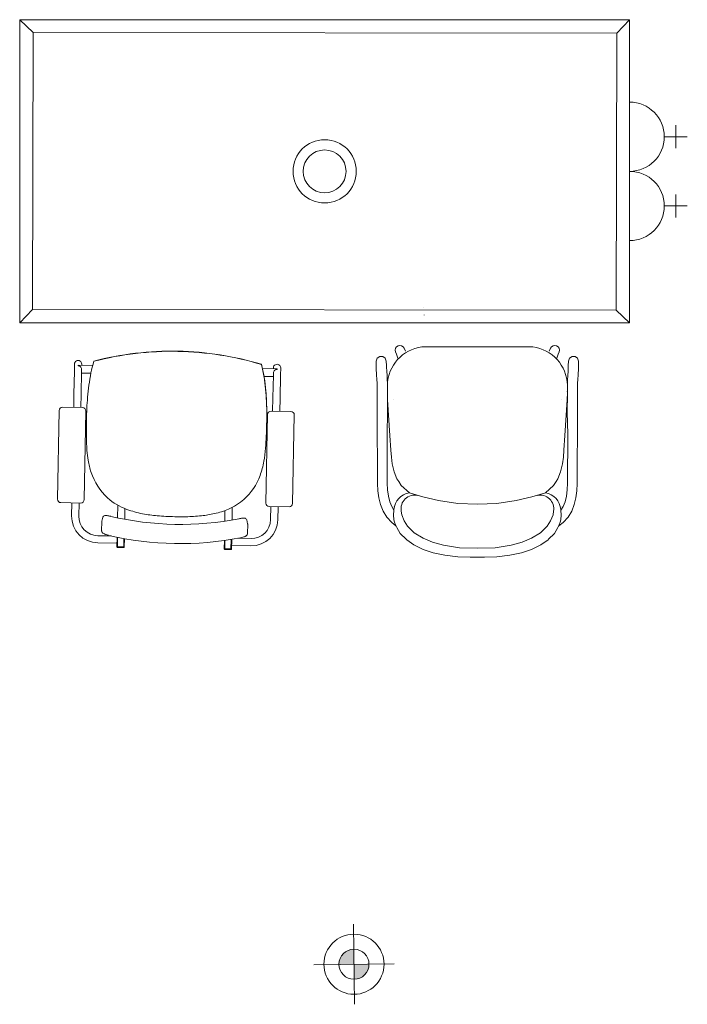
# Model space of a CAD drawing. Header units: millimetres. Extents: x -1131 to 37929, y -9154 to 9180.
# Tile 23 of 85: x 5499 to 7166, y 3839 to 6296. Entities that reach past the tile are written whole.
import ezdxf

# ---------------------------------------------------------------- set-up
doc = ezdxf.new("R2010")
doc.units = ezdxf.units.MM
doc.layers.add('GREYSCALE', color=9, linetype='Continuous', lineweight=0, true_color=0x808080)

# ---------------------------------------------------------------- blocks, each defined once
blk = doc.blocks.new('FLOOR PLAN')
at = {"layer": 'GREYSCALE'}
h = blk.add_hatch(color=256, dxfattribs=at)
h.dxf.hatch_style = 1
h.paths.add_polyline_path([(6714.9, 13092.5), (6714.5, 13130, 0.414214), (6677.4, 13092)])
h.paths.add_polyline_path([(6714.9, 13092.5), (6715.4, 13055, 0.414214), (6752.4, 13093)])
for p, q in [((5880.4, 15449.9), (5913.9, 15417.8)), ((7403.1, 15449.9), (7371, 15416.5)), ((7403.1, 15244.2), (7403.1, 15071.4)), ((7518.3, 15186.6), (7518.3, 15129)), ((7489.5, 15157.8), (7547.1, 15157.8)), ((7403.1, 15071.4), (7403.1, 14898.6)), ((7518.3, 15013.8), (7518.3, 14956.2)), ((7489.5, 14985), (7547.1, 14985)), ((5880.4, 14693), (5912.5, 14726.4)), ((6889.6, 14730.9), (6889.6, 14730.6)), ((7403.1, 14693), (7369.6, 14725.1)), ((6889.9, 14713.1), (6889.9, 14712.8)), ((6275.3, 14622.1), (6275.3, 14622.6)), ((6275.3, 14622.6), (6275.3, 14622.6)), ((6275.3, 14622.1), (6275.3, 14622.6)), ((6275.3, 14622.1), (6275.3, 14622.1)), ((6275.3, 14622.1), (6275.3, 14622.1)), ((6275.3, 14622.1), (6275.3, 14622.1)), ((6275.3, 14622.1), (6275.3, 14622.1)), ((6817.8, 14625.5), (6818.7, 14629.9)), ((6818.7, 14621.1), (6817.8, 14625.5)), ((6818.7, 14629.9), (6821.2, 14633.7)), ((6821.2, 14633.7), (6825, 14636.2)), ((6825, 14636.2), (6829.4, 14637.1)), ((6829.4, 14637.1), (6833.8, 14636.2)), ((6833.8, 14636.2), (6837.6, 14633.7)), ((6837.6, 14633.7), (6840.1, 14629.9)), ((6840.1, 14629.9), (6840.2, 14629.8)), ((6840.2, 14629.8), (6843.6, 14622.8)), ((7161.4, 14633.2), (6884.6, 14633.2)), ((7205.7, 14629.8), (7202.3, 14622.8)), ((7205.8, 14629.9), (7205.7, 14629.8)), ((7208.3, 14633.7), (7205.8, 14629.9)), ((7212.1, 14636.2), (7208.3, 14633.7)), ((7216.5, 14637.1), (7212.1, 14636.2)), ((7220.9, 14636.2), (7216.5, 14637.1)), ((7224.7, 14633.7), (7220.9, 14636.2)), ((7227.2, 14629.9), (7224.7, 14633.7)), ((7228.1, 14625.5), (7227.2, 14629.9)), ((7227.2, 14621.1), (7228.1, 14625.5)), ((6065.4, 14597.7), (6065.4, 14597.7)), ((6065.4, 14597.3), (6065.4, 14597.3)), ((6773.1, 14605.1), (6770.7, 14598)), ((6770.7, 14598), (6770.7, 14597.8)), ((6770.7, 14597.8), (6770.7, 14597.6)), ((6770.7, 14597.6), (6770.7, 14577.9)), ((6779.1, 14609.6), (6773.1, 14605.1)), ((6786.7, 14609.6), (6779.1, 14609.6)), ((6792.8, 14605.1), (6786.7, 14609.6)), ((6795.1, 14598), (6792.8, 14605.1)), ((6795.1, 14598), (6796.5, 14586.9)), ((6818.8, 14621), (6818.7, 14621.1)), ((6821.4, 14615.3), (6818.8, 14621)), ((6824.6, 14605.2), (6821.4, 14615.3)), ((7221.3, 14605.2), (7224.5, 14615.3)), ((7224.5, 14615.3), (7227.1, 14621)), ((7227.1, 14621), (7227.2, 14621.1)), ((7250.8, 14598), (7249.5, 14586.9)), ((7250.8, 14598), (7253.2, 14605.1)), ((7253.2, 14605.1), (7259.3, 14609.6)), ((7259.3, 14609.6), (7266.8, 14609.6)), ((7266.8, 14609.6), (7272.9, 14605.1)), ((7272.9, 14605.1), (7275.2, 14598)), ((7275.2, 14598), (7275.2, 14597.8)), ((7275.2, 14597.8), (7275.2, 14597.6)), ((7275.2, 14597.6), (7275.2, 14577.9)), ((6016.8, 14572.4), (6015.8, 14515.3)), ((6016.8, 14572.4), (6017.2, 14590.4)), ((6026.2, 14587.7), (6026.2, 14586.3)), ((6026.2, 14586.3), (6026.2, 14586.3)), ((6026.3, 14587.7), (6062.6, 14587)), ((6026.3, 14587.7), (6026.3, 14587.7)), ((6035, 14572.1), (6035.1, 14577)), ((6035.3, 14587.5), (6035.3, 14590)), ((6486.6, 14579.1), (6522.8, 14578.4)), ((6513.9, 14578.6), (6513.9, 14581.1)), ((6517.4, 14575.1), (6517.4, 14575.1)), ((6522.9, 14577), (6523, 14578.4)), ((6523, 14578.4), (6523, 14578.4)), ((6531.8, 14562.8), (6532.1, 14580.7)), ((6770.7, 14577.9), (6771, 14565.4)), ((6796.5, 14586.9), (6796.5, 14583.9)), ((6796.5, 14583.9), (6796.7, 14571.7)), ((7249.4, 14583.9), (7249.2, 14571.7)), ((7249.5, 14586.9), (7249.4, 14583.9)), ((7275.2, 14577.9), (7274.9, 14565.4)), ((6035, 14572.1), (6033.9, 14514.9)), ((6034.9, 14568), (6058.2, 14567.6)), ((6490.3, 14559.5), (6513.5, 14559)), ((6513.6, 14563.1), (6512.5, 14506)), ((6513.6, 14563.1), (6513.7, 14568)), ((6531.8, 14562.8), (6530.7, 14505.6)), ((6771, 14565.4), (6772.3, 14550)), ((6772.3, 14550), (6772.7, 14544.8)), ((6796.7, 14571.7), (6797.4, 14563)), ((6797.4, 14563), (6798.1, 14549.6)), ((6798.1, 14549.6), (6798.2, 14544.8)), ((7248.5, 14563), (7247.8, 14549.6)), ((7247.8, 14549.6), (7247.8, 14544.8)), ((7249.2, 14571.7), (7248.5, 14563)), ((7273.6, 14550), (7273.3, 14544.8)), ((7274.9, 14565.4), (7273.6, 14550)), ((6772.7, 14544.8), (6772.7, 14534.2)), ((6772.7, 14534.2), (6772.8, 14515.8)), ((6798.2, 14544.8), (6798.2, 14534.3)), ((6798.2, 14534.3), (6798.3, 14515.9)), ((7247.7, 14534.3), (7247.6, 14515.9)), ((7247.8, 14544.8), (7247.7, 14534.3)), ((7273.2, 14534.2), (7273.1, 14515.8)), ((7273.3, 14544.8), (7273.2, 14534.2)), ((6015.2, 14482.2), (6015.8, 14515.3)), ((6033.3, 14481.8), (6033.9, 14514.9)), ((6511.9, 14472.8), (6512.5, 14506)), ((6530.1, 14472.5), (6530.7, 14505.6)), ((6772.8, 14515.8), (6772.9, 14470.3)), ((6798.3, 14519.1), (6798.4, 14522)), ((6798.3, 14518.7), (6798.3, 14519.1)), ((6798.8, 14500.8), (6798.3, 14518.7)), ((6798.3, 14515.9), (6798.4, 14470.4)), ((6804.5, 14411.8), (6798.8, 14500.8)), ((6812.9, 14501.4), (6812.9, 14501.4)), ((7233, 14501.4), (7233, 14501.4)), ((7241.4, 14411.8), (7247.2, 14500.8)), ((7247.2, 14500.8), (7247.7, 14518.7)), ((7247.7, 14519.1), (7247.5, 14522)), ((7247.6, 14515.9), (7247.5, 14470.4)), ((7247.7, 14518.7), (7247.7, 14519.1)), ((7273.1, 14515.8), (7273, 14470.3)), ((5978.8, 14474.3), (5974.7, 14253.2)), ((6037.1, 14481.7), (5987.5, 14482.7)), ((6041.4, 14252), (6045.5, 14473)), ((6499.1, 14464.5), (6495, 14243.5)), ((6557.4, 14472), (6507.8, 14472.9)), ((6561.6, 14242.2), (6565.8, 14463.3)), ((6772.9, 14470.3), (6773.7, 14292.6)), ((6798.4, 14470.4), (6797.5, 14415.5)), ((7247.5, 14470.4), (7248.4, 14415.5)), ((7273, 14470.3), (7272.2, 14292.6)), ((6798, 14293.4), (6797.5, 14415.5)), ((6806.8, 14375.6), (6804.5, 14411.8)), ((7239.1, 14375.6), (7241.4, 14411.8)), ((7247.9, 14293.4), (7248.4, 14415.5)), ((6808.2, 14358.3), (6806.8, 14375.6)), ((6810.6, 14341), (6808.2, 14358.3)), ((7235.3, 14341), (7237.7, 14358.3)), ((7237.7, 14358.3), (7239.1, 14375.6)), ((6815.3, 14321.1), (6810.6, 14341)), ((7230.6, 14321.1), (7235.3, 14341)), ((6815.3, 14321.1), (6822.1, 14303.8)), ((6822.1, 14303.8), (6826.5, 14297)), ((7223.8, 14303.8), (7219.4, 14297)), ((7230.6, 14321.1), (7223.8, 14303.8)), ((6773.7, 14292.6), (6774.7, 14273.9)), ((6798.9, 14276.1), (6798, 14293.4)), ((6826.5, 14297), (6832.5, 14287.6)), ((6832.5, 14287.6), (6853.1, 14269.2)), ((7213.4, 14287.6), (7192.8, 14269.2)), ((7219.4, 14297), (7213.4, 14287.6)), ((7247, 14276.1), (7247.9, 14293.4)), ((7272.2, 14292.6), (7271.3, 14273.9)), ((6774.7, 14273.9), (6776.9, 14256.3)), ((6776.9, 14256.3), (6781, 14239.5)), ((6800.9, 14260.6), (6798.9, 14276.1)), ((6804.2, 14246.9), (6800.9, 14260.6)), ((6886.7, 14258.8), (6853.1, 14269.2)), ((6925.7, 14249.8), (6886.7, 14258.8)), ((7159.2, 14258.8), (7120.2, 14249.8)), ((7192.8, 14269.2), (7159.2, 14258.8)), ((7241.8, 14246.9), (7245.1, 14260.6)), ((7245.1, 14260.6), (7247, 14276.1)), ((7269, 14256.3), (7265, 14239.5)), ((7271.3, 14273.9), (7269, 14256.3)), ((5983.1, 14244.5), (6032.7, 14243.6)), ((6010.1, 14211.4), (6010.7, 14244)), ((6028.2, 14211.1), (6028.8, 14243.7)), ((6124.5, 14206.6), (6125.1, 14238.3)), ((6143.1, 14229.6), (6142.6, 14203)), ((6411.1, 14232.9), (6410.5, 14201.1)), ((6503.3, 14234.8), (6552.9, 14233.9)), ((6506.8, 14202.1), (6507.5, 14234.7)), ((6525, 14201.8), (6525.6, 14234.4)), ((6781, 14239.5), (6787.4, 14223.6)), ((6809.1, 14234.6), (6804.2, 14246.9)), ((6814.5, 14225.9), (6809.1, 14234.6)), ((6813.1, 14236.1), (6813.1, 14236.1)), ((6974.2, 14242.8), (6925.7, 14249.8)), ((7022.9, 14240.4), (6974.2, 14242.8)), ((7023, 14240.4), (7022.9, 14240.4)), ((7071.7, 14242.8), (7023, 14240.4)), ((7023, 14240.4), (7023, 14240.4)), ((7120.2, 14249.8), (7071.7, 14242.8)), ((7231.4, 14225.9), (7236.8, 14234.6)), ((7232.8, 14236.1), (7232.8, 14236.1)), ((7236.8, 14234.6), (7241.8, 14246.9)), ((7265, 14239.5), (7258.6, 14223.6)), ((6085.6, 14198.5), (6088.3, 14208.1)), ((6107.7, 14210.3), (6107.7, 14210.3)), ((6392.3, 14198.3), (6392.8, 14224.9)), ((6787.4, 14223.6), (6796.6, 14208.7)), ((6796.6, 14208.7), (6809.1, 14195.1)), ((6814.5, 14225.9), (6813.5, 14213.5)), ((6814.6, 14202.4), (6813.5, 14213.5)), ((6814.7, 14227.4), (6814.5, 14225.9)), ((6832.6, 14224.2), (6832.7, 14223.4)), ((6832.7, 14223.4), (6834, 14213.7)), ((6834, 14213.7), (6840.1, 14198.9)), ((7211.9, 14213.7), (7205.8, 14198.9)), ((7213.2, 14223.4), (7211.9, 14213.7)), ((7213.3, 14224.2), (7213.2, 14223.4)), ((7231.3, 14227.4), (7231.4, 14225.9)), ((7231.3, 14202.4), (7232.4, 14213.5)), ((7231.4, 14225.9), (7232.4, 14213.5)), ((7249.3, 14208.7), (7236.9, 14195.1)), ((7258.6, 14223.6), (7249.3, 14208.7)), ((6085.4, 14196.8), (6085, 14174.8)), ((6085.4, 14196.8), (6085.4, 14196.8)), ((6447.1, 14201.4), (6449.4, 14191.6)), ((6449.2, 14168), (6449.6, 14190)), ((6449.4, 14191.6), (6449.4, 14191.6)), ((6809.1, 14195.1), (6819.8, 14186.6)), ((6815.2, 14198), (6814.6, 14202.4)), ((6819.8, 14186.6), (6815.2, 14198)), ((6820.2, 14185.7), (6819.8, 14186.6)), ((6822, 14182.6), (6820.2, 14185.7)), ((6830.6, 14167.7), (6822, 14182.6)), ((6840.1, 14198.9), (6848.9, 14185.6)), ((6848.9, 14185.6), (6865.4, 14169.5)), ((7197, 14185.6), (7180.5, 14169.5)), ((7205.8, 14198.9), (7197, 14185.6)), ((7215.3, 14167.7), (7223.9, 14182.6)), ((7223.9, 14182.6), (7225.7, 14185.7)), ((7225.7, 14185.7), (7226.1, 14186.6)), ((7226.1, 14186.6), (7230.7, 14198)), ((7236.9, 14195.1), (7226.1, 14186.6)), ((7230.7, 14198), (7231.3, 14202.4)), ((6108.5, 14161.5), (6075.4, 14162.1)), ((6123.6, 14158.2), (6123.1, 14133.9)), ((6124.3, 14134.2), (6124.8, 14158)), ((6124.8, 14158), (6124.3, 14133.9)), ((6140.1, 14133.9), (6140.5, 14154.9)), ((6141.3, 14133.6), (6141.7, 14154.7)), ((6425.2, 14155.5), (6457.9, 14154.9)), ((6431.6, 14156.8), (6431.6, 14156.8)), ((6845.1, 14153.1), (6830.6, 14167.7)), ((6887.5, 14155.6), (6865.4, 14169.5)), ((6910.9, 14145.7), (6887.5, 14155.6)), ((7158.4, 14155.6), (7135.1, 14145.7)), ((7180.5, 14169.5), (7158.4, 14155.6)), ((7200.8, 14153.1), (7215.3, 14167.7)), ((6123.3, 14143), (6075.1, 14143.9)), ((6124.3, 14134.2), (6140.1, 14133.9)), ((6124.3, 14133.9), (6140.1, 14133.6)), ((6124.3, 14132.7), (6140.1, 14132.4)), ((6140.1, 14133.6), (6140.1, 14133.9)), ((6391.4, 14150), (6391, 14128.9)), ((6392.5, 14150.2), (6392.1, 14128.9)), ((6392.2, 14129.2), (6392.5, 14150.2)), ((6407.9, 14128.9), (6408.4, 14152.6)), ((6409.1, 14128.6), (6409.6, 14152.8)), ((6409.3, 14137.7), (6457.5, 14136.8)), ((6846.5, 14151.5), (6845.1, 14153.1)), ((6864.2, 14138.9), (6846.5, 14151.5)), ((6864.2, 14138.9), (6887.9, 14127.6)), ((6938.6, 14138.4), (6910.9, 14145.7)), ((6978.3, 14132.1), (6938.6, 14138.4)), ((7023, 14130.9), (6978.3, 14132.1)), ((7067.6, 14132.1), (7023, 14130.9)), ((7107.3, 14138.4), (7067.6, 14132.1)), ((7135.1, 14145.7), (7107.3, 14138.4)), ((7181.7, 14138.9), (7158, 14127.6)), ((7181.7, 14138.9), (7199.4, 14151.5)), ((7199.4, 14151.5), (7200.8, 14153.1)), ((6392.1, 14127.7), (6407.9, 14127.4)), ((6392.2, 14129.2), (6407.9, 14128.9)), ((6392.2, 14128.9), (6407.9, 14128.6)), ((6407.9, 14128.6), (6407.9, 14128.9)), ((6887.9, 14127.6), (6912.4, 14119.6)), ((6912.4, 14119.6), (6941.9, 14113.2)), ((6941.9, 14113.2), (6974.1, 14109.3)), ((6974.1, 14109.3), (7005, 14108.1)), ((7005, 14108.1), (7022.9, 14108.3)), ((7040.9, 14108.1), (7023, 14108.3)), ((7071.8, 14109.3), (7040.9, 14108.1)), ((7104, 14113.2), (7071.8, 14109.3)), ((7133.5, 14119.6), (7104, 14113.2)), ((7158, 14127.6), (7133.5, 14119.6)), ((6716.2, 12992.5), (6713.7, 13192.5)), ((6615, 13091.2), (6814.9, 13093.8))]:
    blk.add_line(p, q, dxfattribs=at)
at = {"layer": 'GREYSCALE', "ltscale": 3}
for p, q in [((5880.4, 14693), (5880.4, 15449.9)), ((5880.4, 15449.9), (7403.1, 15449.9)), ((7403.1, 15449.9), (7403.1, 14693)), ((5912.5, 14726.4), (5913.9, 15417.8)), ((5913.9, 15417.8), (7371, 15416.5)), ((7371, 15416.5), (7369.6, 14725.1)), ((7369.6, 14725.1), (5912.5, 14726.4)), ((7403.1, 14693), (5880.4, 14693))]:
    blk.add_line(p, q, dxfattribs=at)
at = {"layer": 'GREYSCALE'}
for centre, radius in [((6641.7, 15071.4), 78.9), ((6641.7, 15071.4), 53.5), ((6714.9, 13092.5), 75), ((6714.9, 13092.5), 37.5)]:
    blk.add_circle(centre, radius, dxfattribs=at)
for centre, radius, start, end in [((7403.1, 15157.8), 86.4, 270, 90), ((7403.1, 14985), 86.4, 270, 90), ((6260.8, 13847.8), 774.9, 88.9265, 104.6045), ((6260.8, 13846.9), 775.4, 88.9261, 104.5947), ((6260.8, 13847.8), 774.9, 73.2485, 88.9266), ((6260.8, 13846.9), 775.4, 73.2584, 88.9268), ((6260.8, 13846.8), 775.4, 73.2584, 88.9268), ((6897.1, 14535.1), 98.9, 97.2909, 178.3551), ((7148.8, 14535.1), 98.9, 1.6449, 82.7091), ((6478.6, 14481.8), 429, 164.3859, 168.3839), ((6026.2, 14578.1), 9.56, 88.9475, 89.7303), ((6025.9, 14577), 9.3, 50.9874, 87.9711), ((6046.3, 14485.7), 450.1, 4.8032, 13.3746), ((6051.7, 14486.4), 444.6, 5.3588, 13.4013), ((6051.1, 14486.2), 445.2, 5.4343, 13.3944), ((6522.9, 14567.7), 9.32, 89.9132, 126.8343), ((6522.7, 14569.3), 9.08, 88.1019, 88.9263), ((6571.3, 14464.9), 523.2, 168.6185, 175.3302), ((5879.5, 14469.1), 617.6, 1.0297, 5.508), ((5910.8, 14471.5), 586.2, 2.2489, 5.5185), ((5907.4, 14472), 589.7, 2.5018, 5.0017), ((6887.3, 14438.7), 840.3, 175.3044, 179.1073), ((5732.5, 14464.2), 764.7, 0.1211, 2.516), ((5658.9, 14462), 838.3, 358.8013, 2.2228), ((5603.2, 14461.9), 894, 358.8101, 1.1738), ((7676.9, 14426), 1630, 179.0925, 180.2359), ((5481.4, 14463.1), 1015.8, 358.2255, 0.1482), ((5074.3, 14472), 1423, 357.534, 358.8437), ((5078.2, 14472.6), 1419.1, 357.8615, 358.3462), ((6884.8, 14421.5), 837.9, 180.1534, 181.7475), ((5730.6, 14440.9), 765.9, 355.4613, 357.7503), ((6484.5, 14408.7), 437.4, 181.6736, 184.4417), ((6154.6, 14406.8), 340.6, 350.0021, 355.5244), ((6327.8, 14396), 280.2, 184.3147, 189.3977), ((6244.5, 14381.7), 195.7, 189.2671, 198.338), ((6289.1, 14383.1), 204, 339.666, 350.0159), ((6202.4, 14367.3), 151.1, 198.1843, 227.222), ((6337.5, 14365.4), 152.6, 312.2672, 339.5736), ((6200.2, 14370.5), 152, 228.6539, 249.8734), ((6860.2, 14224.1), 45.6, 98.8864, 175.879), ((6866.8, 14229), 34.5, 78.2401, 189.3448), ((7179.2, 14229), 34.5, 350.6552, 101.7599), ((7185.7, 14224.1), 45.6, 4.121, 81.1136), ((6323.8, 14410.8), 198.3, 282.4771, 293.1261), ((6346.6, 14359), 141.7, 292.8722, 311.2734), ((6076.3, 14210.2), 66.2, 178.9265, 268.9265), ((6076.3, 14210.2), 48.1, 178.9265, 268.9265), ((6094.3, 14206.4), 6.23, 106.0111, 164.3109), ((6094.7, 14205.2), 7.53, 89.9191, 106.0863), ((6094.7, 14200.4), 12.2, 84.8025, 90.4001), ((6093.6, 14187.3), 25.5, 81.5581, 84.8684), ((6090.5, 14166.1), 46.9, 79.6217, 81.6847), ((6079.7, 14106.9), 107.1, 78.2346, 79.6353), ((6061, 14016.4), 199.5, 77.412, 78.2764), ((6039.1, 13917.9), 300.4, 76.8112, 77.4321), ((6281.8, 14954.2), 764, 256.8281, 281.0249), ((6231.6, 14452.1), 239.4, 249.5209, 259.3537), ((6256.3, 14580.6), 370.3, 259.269, 264.9366), ((6277.5, 14833.1), 623.7, 265.0477, 269.0922), ((6281.5, 14861.7), 652.5, 268.7823, 271.1843), ((6287.9, 14638.5), 429.2, 270.936, 276.2036), ((6303.7, 14496.3), 286.1, 276.1307, 282.6925), ((6482.2, 13925.8), 283.8, 100.081, 101.0511), ((6458.4, 14060), 147.5, 98.9675, 100.0698), ((6446.2, 14137.4), 69.2, 97.0459, 99.0332), ((6441.9, 14172.4), 33.9, 94.3976, 96.9727), ((6440.5, 14190.2), 16, 89.1984, 94.2965), ((6440.5, 14197.4), 8.76, 79.9847, 88.9295), ((6441, 14199.9), 6.28, 13.7183, 80.7242), ((6092.1, 14196.7), 6.68, 164.5299, 178.8862), ((6442.9, 14190.1), 6.68, 358.9603, 13.3271), ((6458.8, 14203), 66.2, 268.9265, 358.9265), ((6458.8, 14203), 48.1, 268.9265, 358.9265), ((6091.8, 14174.7), 6.85, 179.0641, 194.6131), ((6092.4, 14174.9), 7.45, 195.0289, 218.8658), ((6094.5, 14176.6), 10.2, 218.9502, 232.5963), ((6099.1, 14182.7), 17.8, 232.723, 242.4252), ((6104.9, 14193.4), 29.9, 242.0682, 245.8404), ((6110.6, 14206.2), 44, 245.9491, 250.6912), ((6115.8, 14221.4), 60, 250.729, 256.8631), ((6281.2, 14927.1), 784.9, 256.812, 281.041), ((6420.3, 14215.2), 59.5, 280.9626, 287.1543), ((6425.3, 14199.1), 42.7, 287.0808, 291.9625), ((6430.4, 14186.3), 28.8, 291.984, 295.9273), ((6434, 14178.9), 20.7, 295.816, 300.8836), ((6438, 14172.3), 13, 300.7123, 309.8212), ((6440.8, 14169.2), 8.76, 309.5197, 326.0357), ((6442.2, 14168.2), 6.97, 325.9805, 358.6378), ((6124.4, 14133.9), 1.21, 178.9265, 268.9265), ((6140.1, 14133.6), 1.21, 268.9265, 358.9265), ((6392.2, 14128.9), 1.21, 178.9265, 268.9265), ((6407.9, 14128.6), 1.21, 268.9265, 358.9265)]:
    blk.add_arc(centre, radius, start, end, dxfattribs=at)
for centre, major_axis, ratio, start_param, end_param in [((6026.3, 14590.2), (9.07, -0.17), 0.999507, 0, 3.141593), ((6026, 14577.2), (-9.07, 0.17), 0.999507, 3.141593, 4.052444), ((6522.8, 14567.9), (9.07, -0.17), 0.999507, 2.230741, 3.141593), ((6523, 14580.9), (9.07, -0.17), 0.999507, 0, 3.141593), ((5987.4, 14474.1), (5.99, -6.22), 0.992436, 2.359991, 3.923195), ((6036.9, 14473.1), (-6.22, -5.99), 0.992436, 2.359991, 3.923195), ((6507.7, 14464.3), (-5.99, 6.22), 0.992436, -0.781602, 0.781602), ((6557.2, 14463.4), (6.22, 5.99), 0.992436, -0.781602, 0.781602), ((5983.3, 14253.1), (-6.22, -5.99), 0.992436, -0.781602, 0.781602), ((6032.8, 14252.2), (5.99, -6.22), 0.992436, -0.781602, 0.781602), ((6503.6, 14243.4), (6.22, 5.99), 0.992436, 2.359991, 3.923195), ((6553, 14242.5), (-5.99, 6.22), 0.992436, 2.359991, 3.923195)]:
    blk.add_ellipse(centre, major_axis=major_axis, ratio=ratio, start_param=start_param, end_param=end_param, dxfattribs=at)

msp = doc.modelspace()

# ---------------------------------------------------------------- block references
at = {"layer": 'GREYSCALE'}
msp.add_blockref('FLOOR PLAN', (-381, -9153.5), dxfattribs=at)

doc.saveas('drawing.dxf')
